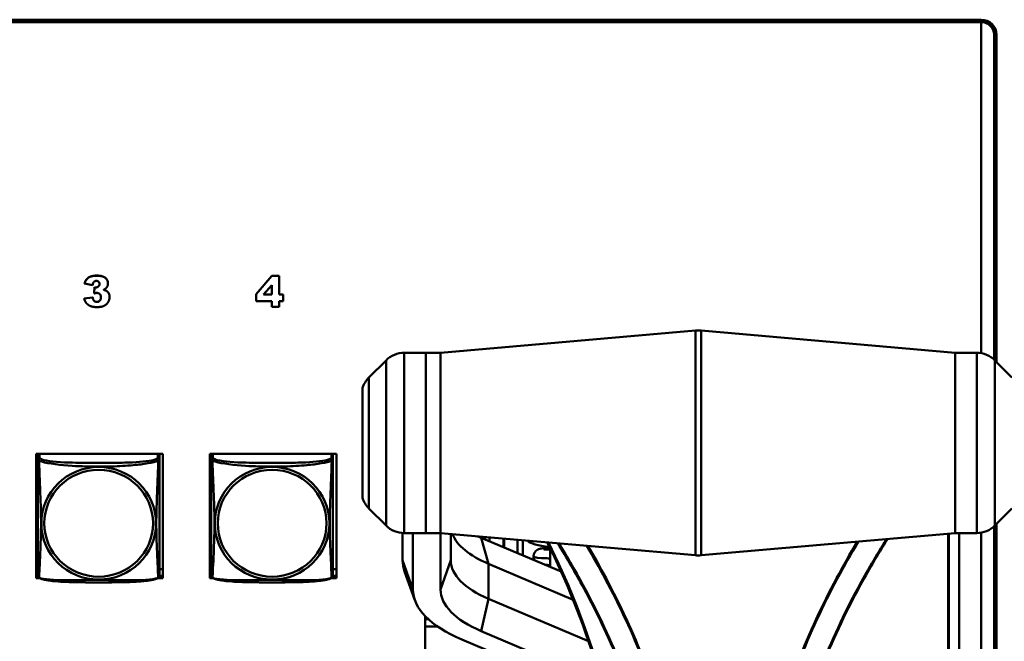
# Model space of a CAD drawing. Header units: inches. Extents: x 0.8 to 72.9, y -5.1 to 48.7.
# Tile 162 of 237: x 62.5 to 66.4, y 10.8 to 13.2. Entities that reach past the tile are written whole.
import ezdxf

# ---------------------------------------------------------------- set-up
doc = ezdxf.new("R2010")
doc.units = ezdxf.units.IN
doc.header["$MEASUREMENT"] = 0
doc.layers.add('Visible Edges(ROSSANSI)', color=7, linetype='Continuous', lineweight=50)
doc.layers.add('Visible Tangent Edges(ROSSANSI)', color=7, linetype='Continuous', lineweight=50)

msp = doc.modelspace()

# ---------------------------------------------------------------- linework, layer by layer
at = {"layer": 'Visible Edges(ROSSANSI)'}
for p, q in [((53.6256, 13.2373), (66.2833, 13.2373)), ((53.6256, 13.234), (66.2833, 13.234)), ((66.2833, 13.2336), (53.6256, 13.2336)), ((66.2833, 13.2279), (53.6256, 13.2279)), ((66.2833, 13.2283), (66.2833, 13.2279)), ((66.2833, 11.9422), (66.2833, 13.2279)), ((66.3333, 13.2022), (66.3333, 13.1845)), ((66.3333, 13.1849), (66.3333, 13.1792)), ((66.3333, 13.1792), (66.3333, 11.9176)), ((66.3433, 13.1784), (66.3433, 11.9078)), ((62.799, 12.2131), (62.799, 12.2127)), ((62.799, 12.2127), (62.8305, 12.2071)), ((62.8901, 12.2134), (62.8901, 12.213)), ((63.4659, 12.1717), (63.5267, 12.2425)), ((63.5267, 12.2422), (63.4659, 12.1713)), ((63.4946, 12.1697), (63.5267, 12.2069)), ((63.5267, 12.2425), (63.5558, 12.2425)), ((63.5267, 12.2425), (63.5267, 12.2422)), ((63.5558, 12.2422), (63.5267, 12.2422)), ((63.5267, 12.2069), (63.5267, 12.1697)), ((63.5558, 12.2425), (63.5558, 12.2422)), ((63.5558, 12.1697), (63.5558, 12.2422)), ((62.836, 12.1746), (62.8377, 12.1981)), ((62.8377, 12.1977), (62.836, 12.1742)), ((62.836, 12.1746), (62.836, 12.1742)), ((62.8377, 12.1981), (62.8377, 12.1977)), ((63.4659, 12.1717), (63.4659, 12.1713)), ((63.4659, 12.1713), (63.4659, 12.1443)), ((63.5267, 12.1697), (63.4946, 12.1697)), ((63.4949, 12.1701), (63.5267, 12.1701)), ((63.5558, 12.1701), (63.5708, 12.1701)), ((63.5708, 12.1697), (63.5558, 12.1697)), ((63.5708, 12.1701), (63.5708, 12.1697)), ((63.5708, 12.1443), (63.5708, 12.1697)), ((62.7972, 12.1548), (62.8305, 12.1591)), ((62.8305, 12.1587), (62.7972, 12.1544)), ((62.7972, 12.1548), (62.7972, 12.1544)), ((62.8305, 12.1591), (62.8305, 12.1587)), ((62.8963, 12.1611), (62.8963, 12.1607)), ((63.4659, 12.1443), (63.5267, 12.1443)), ((63.5267, 12.1443), (63.5267, 12.1223)), ((63.5558, 12.1443), (63.5708, 12.1443)), ((63.5558, 12.1223), (63.5558, 12.1443)), ((63.5267, 12.1223), (63.5558, 12.1223)), ((64.1824, 11.9437), (65.1731, 12.0302)), ((66.1824, 11.9437), (65.1948, 12.0301)), ((64.1249, 11.9437), (64.0413, 11.9437)), ((64.1249, 11.2437), (64.1249, 11.9437)), ((64.1249, 11.2437), (64.1249, 11.9437)), ((64.1824, 11.9437), (64.1249, 11.9437)), ((64.1824, 11.9437), (64.1824, 11.2437)), ((64.1824, 11.2437), (64.1824, 11.9437)), ((66.1824, 11.9437), (66.1824, 11.2437)), ((66.1824, 11.9437), (66.1824, 11.2437)), ((66.1824, 11.9437), (66.266, 11.9437)), ((63.9042, 11.848), (63.9706, 11.9145)), ((66.4031, 11.848), (66.3367, 11.9145)), ((63.879, 11.8059), (63.879, 11.3816)), ((62.6111, 11.0686), (62.6111, 11.5511)), ((62.6111, 11.5511), (63.1026, 11.5511)), ((62.6176, 11.5481), (62.6176, 11.5304)), ((63.0901, 11.5304), (63.0901, 11.5481)), ((63.1026, 11.5511), (63.1026, 11.0686)), ((63.2861, 11.0686), (63.2861, 11.5511)), ((63.2861, 11.5511), (63.7776, 11.5511)), ((63.2916, 11.5481), (63.2916, 11.5304)), ((63.7641, 11.5304), (63.7641, 11.5481)), ((63.7776, 11.5511), (63.7776, 11.0686)), ((63.9042, 11.3395), (63.9706, 11.273)), ((66.4031, 11.3395), (66.3367, 11.273)), ((66.3333, 11.2699), (66.3333, 8.2261)), ((66.3433, 11.2797), (66.3433, 8.2253)), ((64.0349, 11.138), (64.0349, 11.244)), ((64.1249, 11.2437), (64.0413, 11.2437)), ((64.0749, 11.0247), (64.0749, 11.2437)), ((64.1824, 11.2437), (64.1249, 11.2437)), ((64.1824, 11.2437), (65.1731, 11.1573)), ((64.1824, 11.0247), (64.1824, 11.2437)), ((64.2224, 11.138), (64.2224, 11.2403)), ((64.651, 11.094), (64.3405, 11.2254)), ((64.3483, 11.2293), (64.3483, 11.2221)), ((64.4292, 11.2222), (64.4292, 11.1879)), ((64.482, 11.1656), (64.482, 11.2176)), ((64.502, 11.1571), (64.502, 11.2159)), ((66.1824, 11.2437), (65.1948, 11.1574)), ((66.1824, 11.2437), (66.266, 11.2437)), ((66.1983, 8.2515), (66.1983, 11.2437)), ((66.2833, 8.2748), (66.2833, 11.2453)), ((64.609, 11.1832), (64.609, 11.1795)), ((64.609, 11.1795), (64.609, 11.1118)), ((64.609, 11.1795), (64.6108, 11.1795)), ((62.6176, 11.1034), (62.6111, 11.1034)), ((63.1026, 11.1034), (63.0901, 11.1034)), ((63.2916, 11.1034), (63.2861, 11.1034)), ((63.7776, 11.1034), (63.7641, 11.1034)), ((64.6975, 10.985), (64.3688, 11.1242)), ((62.6176, 11.0777), (62.6111, 11.0777)), ((62.6111, 11.0747), (62.6179, 11.0747)), ((62.6233, 11.0686), (62.6111, 11.0686)), ((63.1026, 11.0686), (63.0843, 11.0686)), ((63.0898, 11.0747), (63.1026, 11.0747)), ((63.1026, 11.0777), (63.0901, 11.0777)), ((63.2916, 11.0777), (63.2861, 11.0777)), ((63.2861, 11.0747), (63.2919, 11.0747)), ((63.2973, 11.0686), (63.2861, 11.0686)), ((63.7776, 11.0686), (63.7583, 11.0686)), ((63.7638, 11.0747), (63.7776, 11.0747)), ((63.7776, 11.0777), (63.7641, 11.0777)), ((64.0822, 10.9837), (64.0426, 11.0944)), ((64.7571, 10.8239), (64.3688, 10.9883)), ((64.1229, 8.4068), (64.1229, 10.9211)), ((64.1345, 10.9098), (64.1229, 10.9098)), ((64.1229, 10.8804), (64.1719, 10.8804)), ((64.1719, 10.8804), (64.1229, 10.8804)), ((64.8247, 10.5937), (64.2645, 10.8309)), ((64.8056, 10.6662), (64.3405, 10.8631))]:
    msp.add_line(p, q, dxfattribs=at)
for centre, radius, start, end in [((65.1839, 11.9056), 0.125, 85, 94.9843), ((64.0413, 11.8437), 0.1, 90, 135), ((66.266, 11.8437), 0.1, 45, 90), ((63.9749, 11.7773), 0.1, 135, 163.4033), ((63.9749, 11.4102), 0.1, 196.5967, 225), ((64.0413, 11.3437), 0.1, 225, 270), ((66.266, 11.3437), 0.1, 270, 315), ((65.1839, 11.2819), 0.125, 265.0157, 275), ((62.6314, 11.0775), 0.0138, 180, 189.1496), ((63.0763, 11.0775), 0.0138, 350.8504, 360), ((63.3054, 11.0775), 0.0138, 180, 189.1496), ((63.7503, 11.0775), 0.0138, 350.8504, 360)]:
    msp.add_arc(centre, radius, start, end, dxfattribs=at)
for centre, major_axis, ratio, start_param, end_param in [((66.2833, 13.1784), (0.06, 0), 0.981793, 0, 1.570796), ((66.2833, 13.1849), (0.05, 0), 0.981793, 0, 1.570796), ((66.2833, 13.1845), (0.05, 0), 0.981793, 0, 1.570796), ((66.2833, 13.1792), (0.05, 0), 0.981793, 0, 1.570796), ((66.2833, 13.2022), (0.05, 0), 0.981793, 0, 0.21464), ((62.6235, 11.5481), (-0.00591, 0), 0.981793, 5.731224, 6.283185), ((63.0842, 11.5481), (0.00591, 0), 0.981793, 0, 0.551961), ((63.2975, 11.5481), (-0.00591, 0), 0.981793, 5.731224, 6.283185), ((63.7582, 11.5481), (0.00591, 0), 0.981793, 0, 0.551961), ((64.7224, 11.2739), (-0.5, 0), 0.423409, 0.162128, 0.785398), ((64.7224, 11.3871), (-0.54, 0), 0.423409, 0.751041, 0.785398), ((64.734, 11.2225), (-0.219, 0), 0.189952, 0.196178, 0.948184), ((64.7224, 11.138), (-0.6875, 0), 0.423409, 0, 0.150122), ((64.7224, 11.138), (-0.5, 0), 0.423409, 0, 0.785398), ((64.7224, 11.0247), (-0.6475, 0), 0.423409, 0, 0.785398), ((64.7224, 11.0247), (-0.54, 0), 0.423409, 0, 0.785398)]:
    msp.add_ellipse(centre, major_axis=major_axis, ratio=ratio, start_param=start_param, end_param=end_param, dxfattribs=at)
for points in [[(62.799, 12.2131), (62.8029, 12.2278), (62.8252, 12.2436), (62.8457, 12.2436)], [(62.8457, 12.2432), (62.8252, 12.2432), (62.8029, 12.2274), (62.799, 12.2127)], [(62.8305, 12.2071), (62.8318, 12.2158), (62.8392, 12.2229), (62.8451, 12.2229)], [(62.8573, 12.2111), (62.8573, 12.2054), (62.8486, 12.1973), (62.842, 12.1973)], [(62.8451, 12.2229), (62.8508, 12.2229), (62.8573, 12.2164), (62.8573, 12.2111)], [(62.8457, 12.2436), (62.8692, 12.2436), (62.8901, 12.2263), (62.8901, 12.2134)], [(62.8901, 12.213), (62.8901, 12.2259), (62.8692, 12.2432), (62.8457, 12.2432)], [(62.8729, 12.1883), (62.8816, 12.1929), (62.8901, 12.2053), (62.8901, 12.213)], [(62.836, 12.1742), (62.8428, 12.1762), (62.8467, 12.1762)], [(62.8377, 12.1981), (62.8405, 12.1976), (62.842, 12.1976)], [(62.842, 12.1973), (62.8405, 12.1973), (62.8377, 12.1977)], [(62.8467, 12.1762), (62.8541, 12.1762), (62.8627, 12.1672), (62.8627, 12.1589)], [(62.8837, 12.1843), (62.88, 12.1866), (62.8729, 12.1883)], [(62.8734, 12.1886), (62.8801, 12.1869), (62.8837, 12.1847)], [(62.8837, 12.1847), (62.8897, 12.1811), (62.8963, 12.1693), (62.8963, 12.1611)], [(62.8963, 12.1607), (62.8963, 12.1689), (62.8897, 12.1807), (62.8837, 12.1843)], [(62.7972, 12.1544), (62.8004, 12.1434), (62.8126, 12.1289), (62.8316, 12.1213), (62.8479, 12.1213)], [(62.8305, 12.1591), (62.8325, 12.1492), (62.8407, 12.1416), (62.8471, 12.1416)], [(62.8471, 12.1412), (62.8407, 12.1412), (62.8325, 12.1488), (62.8305, 12.1587)], [(62.8627, 12.1589), (62.8627, 12.1509), (62.8538, 12.1412), (62.8471, 12.1412)], [(62.8479, 12.1213), (62.8647, 12.1213), (62.8853, 12.1315), (62.8963, 12.1504), (62.8963, 12.1607)]]:
    msp.add_open_spline(points, degree=2, dxfattribs=at)
for points, degree, knots in [([(62.842, 12.1976), (62.8486, 12.1976), (62.8573, 12.2057), (62.8573, 12.2113)], 2, [0, 0, 0, 1, 1.983886, 1.983886, 1.983886]), ([(62.8471, 12.1416), (62.8538, 12.1416), (62.8626, 12.1512), (62.8627, 12.1591)], 2, [0, 0, 0, 1, 1.988455, 1.988455, 1.988455]), ([(62.6176, 11.5304), (62.6176, 11.5279), (62.6176, 11.5232), (62.6176, 11.5171), (62.6176, 11.5059), (62.6176, 11.4895), (62.6176, 11.4716), (62.6176, 11.4538), (62.6176, 11.4346), (62.6176, 11.4154), (62.6176, 11.3883), (62.6176, 11.3611), (62.6176, 11.3343), (62.6176, 11.3176), (62.6176, 11.301), (62.6176, 11.2844), (62.6176, 11.2511), (62.6176, 11.2179), (62.6176, 11.1857), (62.6176, 11.1456), (62.6176, 11.1051), (62.6176, 11.0865), (62.6176, 11.0807), (62.6176, 11.0775), (62.6176, 11.0775)], 3, [0.325731, 0.325731, 0.325731, 0.325731, 0.404774, 0.404774, 0.404774, 0.550532, 0.550532, 0.550532, 0.69629, 0.69629, 0.69629, 0.902598, 0.902598, 0.902598, 1.03154, 1.03154, 1.03154, 1.289425, 1.289425, 1.289425, 1.610774, 1.610774, 1.610774, 1.710218, 1.710218, 1.710218, 1.710218]), ([(63.0901, 11.0775), (63.0901, 11.0775), (63.0901, 11.0784), (63.0901, 11.08), (63.0901, 11.0847), (63.0901, 11.0956), (63.0901, 11.1095), (63.0901, 11.1233), (63.0901, 11.1399), (63.0901, 11.1573), (63.0901, 11.1819), (63.0901, 11.2083), (63.0901, 11.2347), (63.0901, 11.2512), (63.0901, 11.2677), (63.0901, 11.2844), (63.0901, 11.3176), (63.0901, 11.3509), (63.0901, 11.3848), (63.0901, 11.4272), (63.0901, 11.473), (63.0901, 11.5045), (63.0901, 11.517), (63.0901, 11.5263), (63.0901, 11.5304)], 3, [0.352862, 0.352862, 0.352862, 0.352862, 0.404774, 0.404774, 0.404774, 0.550532, 0.550532, 0.550532, 0.69629, 0.69629, 0.69629, 0.902598, 0.902598, 0.902598, 1.03154, 1.03154, 1.03154, 1.289425, 1.289425, 1.289425, 1.610774, 1.610774, 1.610774, 1.73735, 1.73735, 1.73735, 1.73735]), ([(63.2916, 11.5304), (63.2916, 11.5279), (63.2916, 11.5232), (63.2916, 11.5171), (63.2916, 11.5059), (63.2916, 11.4895), (63.2916, 11.4716), (63.2916, 11.4538), (63.2916, 11.4346), (63.2916, 11.4154), (63.2916, 11.3883), (63.2916, 11.3611), (63.2916, 11.3343), (63.2916, 11.3176), (63.2916, 11.301), (63.2916, 11.2844), (63.2916, 11.2511), (63.2916, 11.2179), (63.2916, 11.1857), (63.2916, 11.1456), (63.2916, 11.1051), (63.2916, 11.0865), (63.2916, 11.0807), (63.2916, 11.0775), (63.2916, 11.0775)], 3, [0.325731, 0.325731, 0.325731, 0.325731, 0.404774, 0.404774, 0.404774, 0.550532, 0.550532, 0.550532, 0.69629, 0.69629, 0.69629, 0.902598, 0.902598, 0.902598, 1.03154, 1.03154, 1.03154, 1.289425, 1.289425, 1.289425, 1.610774, 1.610774, 1.610774, 1.710218, 1.710218, 1.710218, 1.710218]), ([(63.7641, 11.0775), (63.7641, 11.0775), (63.7641, 11.0784), (63.7641, 11.08), (63.7641, 11.0847), (63.7641, 11.0956), (63.7641, 11.1095), (63.7641, 11.1233), (63.7641, 11.1399), (63.7641, 11.1573), (63.7641, 11.1819), (63.7641, 11.2083), (63.7641, 11.2347), (63.7641, 11.2512), (63.7641, 11.2677), (63.7641, 11.2844), (63.7641, 11.3176), (63.7641, 11.3509), (63.7641, 11.3848), (63.7641, 11.4272), (63.7641, 11.473), (63.7641, 11.5045), (63.7641, 11.517), (63.7641, 11.5263), (63.7641, 11.5304)], 3, [0.352862, 0.352862, 0.352862, 0.352862, 0.404774, 0.404774, 0.404774, 0.550532, 0.550532, 0.550532, 0.69629, 0.69629, 0.69629, 0.902598, 0.902598, 0.902598, 1.03154, 1.03154, 1.03154, 1.289425, 1.289425, 1.289425, 1.610774, 1.610774, 1.610774, 1.73735, 1.73735, 1.73735, 1.73735]), ([(64.6077, 11.1859), (64.5963, 11.1859), (64.5871, 11.1855), (64.5769, 11.1844), (64.5742, 11.1841), (64.5693, 11.1831), (64.5672, 11.1827), (64.5626, 11.1808), (64.5615, 11.1804), (64.5584, 11.1787), (64.5561, 11.1773), (64.5512, 11.1725), (64.5488, 11.1697), (64.5454, 11.1625), (64.5444, 11.1588), (64.5439, 11.1516), (64.5442, 11.1481), (64.5458, 11.1422), (64.5469, 11.1396), (64.5481, 11.1375)], 3, [25.6264227, 25.6264227, 25.6264227, 25.6264227, 25.9555289, 25.9555289, 26.0886242, 26.0886242, 26.1845592, 26.1845592, 26.2098336, 26.2098336, 26.2444039, 26.2444039, 26.2685767, 26.2685767, 26.2855642, 26.2855642, 26.2999061, 26.2999061, 26.3137429, 26.3137429, 26.3137429, 26.3137429]), ([(64.5969, 11.2076), (64.6727, 11.0569), (64.7359, 10.8985), (64.8418, 10.5498), (64.8801, 10.3583), (64.9185, 9.9747), (64.9185, 9.7826), (64.8801, 9.4088), (64.8418, 9.2271), (64.729, 8.8842), (64.6546, 8.723), (64.5642, 8.5767)], 3, [4.147538, 4.147538, 4.147538, 4.147538, 4.35575, 4.35575, 4.593509, 4.593509, 4.831269, 4.831269, 5.069028, 5.069028, 5.306788, 5.306788, 5.306788, 5.306788]), ([(64.5831, 11.1808), (64.5831, 11.1808), (64.5833, 11.1808), (64.5848, 11.1806), (64.5872, 11.1803), (64.595, 11.1798), (64.6013, 11.1796), (64.609, 11.1796)], 3, [26.4919529, 26.4919529, 26.4919529, 26.4919529, 26.5471177, 26.5471177, 26.7164297, 26.7164297, 26.9617607, 26.9617607, 26.9617607, 26.9617607]), ([(64.5894, 11.1201), (64.5905, 11.12), (64.5916, 11.12), (64.5976, 11.1197), (64.603, 11.1196), (64.609, 11.1196)], 3, [26.7527059, 26.7527059, 26.7527059, 26.7527059, 26.7930592, 26.7930592, 26.9634403, 26.9634403, 26.9634403, 26.9634403]), ([(62.6218, 11.0694), (62.6213, 11.0697), (62.6207, 11.07), (62.6198, 11.0709), (62.6194, 11.0713), (62.6188, 11.0722), (62.6186, 11.0726), (62.6182, 11.0735), (62.6181, 11.0739), (62.6179, 11.0746), (62.6178, 11.075), (62.6178, 11.0753)], 3, [0.02273771, 0.02273771, 0.02273771, 0.02273771, 0.02954865, 0.02954865, 0.03635958, 0.03635958, 0.04317052, 0.04317052, 0.04998146, 0.04998146, 0.0567924, 0.0567924, 0.0567924, 0.0567924]), ([(63.0859, 11.0694), (63.0825, 11.0676), (63.079, 11.0663), (63.071, 11.0639), (63.0665, 11.0628), (63.057, 11.061), (63.052, 11.0601), (63.0409, 11.0585), (63.0347, 11.0578), (63.0208, 11.0564), (63.013, 11.0558), (62.9952, 11.0546), (62.985, 11.0541), (62.9601, 11.0532), (62.9454, 11.0528), (62.9137, 11.0524), (62.8967, 11.0523), (62.8627, 11.0522), (62.8457, 11.0522), (62.8117, 11.0523), (62.7946, 11.0524), (62.7606, 11.0528), (62.7435, 11.0532), (62.7132, 11.0545), (62.7001, 11.0553), (62.6791, 11.0571), (62.6711, 11.058), (62.6575, 11.0598), (62.6518, 11.0607), (62.6417, 11.0627), (62.6373, 11.0638), (62.629, 11.0662), (62.6253, 11.0675), (62.6218, 11.0694)], 3, [-1.678204, -1.678204, -1.678204, -1.678204, -1.629815, -1.629815, -1.580861, -1.580861, -1.532583, -1.532583, -1.479316, -1.479316, -1.416961, -1.416961, -1.337799, -1.337799, -1.226353, -1.226353, -1.09702, -1.09702, -0.967687, -0.967687, -0.838354, -0.838354, -0.709022, -0.709022, -0.60577, -0.60577, -0.53827, -0.53827, -0.483941, -0.483941, -0.435529, -0.435529, -0.384876, -0.384876, -0.384876, -0.384876]), ([(63.0859, 11.0694), (63.0864, 11.0697), (63.0869, 11.07), (63.0878, 11.0709), (63.0882, 11.0713), (63.0888, 11.0722), (63.0891, 11.0726), (63.0894, 11.0735), (63.0896, 11.0739), (63.0898, 11.0746), (63.0898, 11.075), (63.0899, 11.0753)], 3, [0.02273771, 0.02273771, 0.02273771, 0.02273771, 0.02954865, 0.02954865, 0.03635958, 0.03635958, 0.04317052, 0.04317052, 0.04998146, 0.04998146, 0.0567924, 0.0567924, 0.0567924, 0.0567924]), ([(63.2958, 11.0694), (63.2953, 11.0697), (63.2947, 11.07), (63.2938, 11.0709), (63.2934, 11.0713), (63.2928, 11.0722), (63.2926, 11.0726), (63.2922, 11.0735), (63.2921, 11.0739), (63.2919, 11.0746), (63.2918, 11.075), (63.2918, 11.0753)], 3, [0.02273771, 0.02273771, 0.02273771, 0.02273771, 0.02954865, 0.02954865, 0.03635958, 0.03635958, 0.04317052, 0.04317052, 0.04998146, 0.04998146, 0.0567924, 0.0567924, 0.0567924, 0.0567924]), ([(63.7599, 11.0694), (63.7565, 11.0676), (63.753, 11.0663), (63.745, 11.0639), (63.7405, 11.0628), (63.731, 11.061), (63.726, 11.0601), (63.7149, 11.0585), (63.7087, 11.0578), (63.6948, 11.0564), (63.687, 11.0558), (63.6692, 11.0546), (63.659, 11.0541), (63.6341, 11.0532), (63.6194, 11.0528), (63.5877, 11.0524), (63.5707, 11.0523), (63.5367, 11.0522), (63.5197, 11.0522), (63.4857, 11.0523), (63.4686, 11.0524), (63.4346, 11.0528), (63.4175, 11.0532), (63.3872, 11.0545), (63.3741, 11.0553), (63.3531, 11.0571), (63.3451, 11.058), (63.3315, 11.0598), (63.3258, 11.0607), (63.3157, 11.0627), (63.3113, 11.0638), (63.303, 11.0662), (63.2993, 11.0675), (63.2958, 11.0694)], 3, [-1.678204, -1.678204, -1.678204, -1.678204, -1.629815, -1.629815, -1.580861, -1.580861, -1.532583, -1.532583, -1.479316, -1.479316, -1.416961, -1.416961, -1.337799, -1.337799, -1.226353, -1.226353, -1.09702, -1.09702, -0.967687, -0.967687, -0.838354, -0.838354, -0.709022, -0.709022, -0.60577, -0.60577, -0.53827, -0.53827, -0.483941, -0.483941, -0.435529, -0.435529, -0.384876, -0.384876, -0.384876, -0.384876]), ([(63.7599, 11.0694), (63.7604, 11.0697), (63.7609, 11.07), (63.7618, 11.0709), (63.7622, 11.0713), (63.7628, 11.0722), (63.7631, 11.0726), (63.7634, 11.0735), (63.7636, 11.0739), (63.7638, 11.0746), (63.7638, 11.075), (63.7639, 11.0753)], 3, [0.02273771, 0.02273771, 0.02273771, 0.02273771, 0.02954865, 0.02954865, 0.03635958, 0.03635958, 0.04317052, 0.04317052, 0.04998146, 0.04998146, 0.0567924, 0.0567924, 0.0567924, 0.0567924])]:
    msp.add_open_spline(points, degree=degree, knots=knots, dxfattribs=at)
at = {"layer": 'Visible Tangent Edges(ROSSANSI)'}
for p, q in [((66.2833, 13.2373), (66.2833, 13.2336)), ((66.2833, 13.2283), (66.2833, 13.234)), ((62.8457, 12.2436), (62.8457, 12.2432)), ((62.842, 12.1976), (62.842, 12.1973)), ((62.8837, 12.1847), (62.8837, 12.1843)), ((62.8471, 12.1416), (62.8471, 12.1412)), ((65.1731, 11.1573), (65.1731, 12.0302)), ((65.1948, 12.0301), (65.1948, 11.1574)), ((64.0413, 11.9437), (64.0413, 11.2437)), ((66.266, 11.2437), (66.266, 11.9437)), ((63.9706, 11.273), (63.9706, 11.9145)), ((66.3367, 11.9145), (66.3367, 11.273)), ((63.9042, 11.848), (63.9042, 11.3395)), ((62.6235, 11.5362), (62.6235, 11.5511)), ((63.0842, 11.5511), (63.0842, 11.5362)), ((63.2975, 11.5362), (63.2975, 11.5511)), ((63.7582, 11.5511), (63.7582, 11.5362)), ((64.3688, 11.1242), (64.3405, 11.2254)), ((64.3495, 11.2216), (64.3495, 11.2292)), ((64.3554, 11.2287), (64.3554, 11.2191)), ((64.3726, 11.2119), (64.3726, 11.2272)), ((64.4276, 11.2224), (64.4275, 11.1886)), ((66.1547, 11.2413), (66.1547, 8.338)), ((66.1579, 8.3387), (66.1579, 11.2416)), ((66.1972, 11.2437), (66.1972, 8.2506)), ((64.0349, 11.138), (64.0749, 11.0247)), ((64.1824, 11.0247), (64.2224, 11.138)), ((64.3688, 10.9883), (64.3688, 11.1242)), ((64.3405, 10.8631), (64.3688, 10.9883))]:
    msp.add_line(p, q, dxfattribs=at)
for centre, major_axis, ratio, start_param, end_param in [((62.6235, 11.5304), (-0.00591, 0), 0.981793, 4.712389, 6.283185), ((63.0842, 11.5304), (0.00591, 0), 0.981793, 0, 1.570796), ((63.2975, 11.5304), (-0.00591, 0), 0.981793, 4.712389, 6.283185), ((63.7582, 11.5304), (0.00591, 0), 0.981793, 0, 1.570796), ((62.8717, 10.1368), (-0.674, 2.3654), 0.816901, 3.782392, 4.940103)]:
    msp.add_ellipse(centre, major_axis=major_axis, ratio=ratio, start_param=start_param, end_param=end_param, dxfattribs=at)
for centre, major_axis in [((62.8538, 11.2817), (-0.2227, 0)), ((62.8538, 11.2819), (-0.2113, 0)), ((63.5278, 11.2817), (-0.2227, 0)), ((63.5278, 11.2819), (-0.2113, 0))]:
    msp.add_ellipse(centre, major_axis=major_axis, ratio=0.981793, dxfattribs=at)
for points, knots in [([(62.6176, 11.5304), (62.6176, 11.5301), (62.6176, 11.5299), (62.6177, 11.5295), (62.6177, 11.5293), (62.6179, 11.529), (62.6179, 11.5289), (62.6181, 11.5286), (62.6181, 11.5286), (62.6184, 11.5283), (62.6185, 11.5281), (62.6191, 11.5276), (62.6196, 11.5272), (62.6208, 11.5262), (62.6214, 11.5257), (62.6222, 11.5251)], [-0.0844808, -0.0844808, -0.0844808, -0.0844808, -0.06943799, -0.06943799, -0.05587828, -0.05587828, -0.04740346, -0.04740346, -0.04210669, -0.04210669, -0.03151317, -0.03151317, -0.01456352, -0.01456352, 0.00026741, 0.00026741, 0.00026741, 0.00026741]), ([(62.6222, 11.5251), (62.6219, 11.5263), (62.6218, 11.5273), (62.6218, 11.5293), (62.6218, 11.5302), (62.622, 11.5315), (62.6221, 11.532), (62.6222, 11.5326), (62.6223, 11.5328), (62.6225, 11.5333), (62.6226, 11.5336), (62.6228, 11.5343), (62.623, 11.5347), (62.6233, 11.5355), (62.6234, 11.5359), (62.6235, 11.5362)], [-0.00026741, -0.00026741, -0.00026741, -0.00026741, 0.01456352, 0.01456352, 0.03151317, 0.03151317, 0.04210669, 0.04210669, 0.04740346, 0.04740346, 0.05587828, 0.05587828, 0.06943799, 0.06943799, 0.0844808, 0.0844808, 0.0844808, 0.0844808]), ([(62.6222, 11.0702), (62.6223, 11.0718), (62.6224, 11.0741), (62.6226, 11.077), (62.6236, 11.0968), (62.6258, 11.14), (62.6275, 11.1815), (62.6288, 11.2148), (62.6298, 11.2483), (62.6298, 11.2818), (62.6298, 11.2985), (62.6296, 11.3153), (62.6292, 11.3323), (62.6285, 11.3595), (62.6274, 11.3875), (62.6262, 11.4161), (62.6254, 11.4363), (62.6245, 11.4567), (62.6238, 11.476), (62.6231, 11.4951), (62.6225, 11.5128), (62.6222, 11.5251)], [-1.657319, -1.657319, -1.657319, -1.657319, -1.610774, -1.610774, -1.610774, -1.289425, -1.289425, -1.289425, -1.03154, -1.03154, -1.03154, -0.902598, -0.902598, -0.902598, -0.69629, -0.69629, -0.69629, -0.550532, -0.550532, -0.550532, -0.405761, -0.405761, -0.405761, -0.405761]), ([(62.6222, 11.5251), (62.625, 11.5239), (62.6285, 11.5226), (62.6325, 11.5214), (62.6601, 11.513), (62.7071, 11.5079), (62.7506, 11.505), (62.7856, 11.5027), (62.8198, 11.5017), (62.8538, 11.5017), (62.8709, 11.5017), (62.8879, 11.5019), (62.9051, 11.5025), (62.9326, 11.5034), (62.9607, 11.5049), (62.9884, 11.5075), (63.0079, 11.5093), (63.0273, 11.5116), (63.0446, 11.5146), (63.0617, 11.5175), (63.0767, 11.5211), (63.0855, 11.5251)], [-1.657319, -1.657319, -1.657319, -1.657319, -1.610774, -1.610774, -1.610774, -1.289425, -1.289425, -1.289425, -1.03154, -1.03154, -1.03154, -0.902598, -0.902598, -0.902598, -0.69629, -0.69629, -0.69629, -0.550532, -0.550532, -0.550532, -0.405761, -0.405761, -0.405761, -0.405761]), ([(63.0842, 11.5362), (63.0836, 11.5343), (63.0808, 11.5323), (63.0764, 11.5305), (63.0683, 11.5272), (63.0544, 11.5245), (63.0383, 11.5225), (63.0221, 11.5205), (63.0039, 11.5191), (62.9853, 11.5183), (62.959, 11.517), (62.9317, 11.5166), (62.9046, 11.5164), (62.8877, 11.5163), (62.8708, 11.5163), (62.8538, 11.5163), (62.82, 11.5163), (62.7861, 11.5163), (62.7524, 11.5172), (62.7104, 11.5183), (62.6665, 11.521), (62.6409, 11.5274), (62.6309, 11.53), (62.6245, 11.5331), (62.6235, 11.5362)], [0.325731, 0.325731, 0.325731, 0.325731, 0.404774, 0.404774, 0.404774, 0.550532, 0.550532, 0.550532, 0.69629, 0.69629, 0.69629, 0.902598, 0.902598, 0.902598, 1.03154, 1.03154, 1.03154, 1.289425, 1.289425, 1.289425, 1.610774, 1.610774, 1.610774, 1.73735, 1.73735, 1.73735, 1.73735]), ([(63.0855, 11.5251), (63.0854, 11.5212), (63.0853, 11.5166), (63.0851, 11.5116), (63.084, 11.4772), (63.0819, 11.428), (63.0802, 11.3841), (63.0788, 11.3488), (63.0778, 11.3152), (63.0778, 11.2818), (63.0778, 11.265), (63.0781, 11.2483), (63.0785, 11.2316), (63.0792, 11.2048), (63.0803, 11.1777), (63.0815, 11.1519), (63.0823, 11.1337), (63.0832, 11.1162), (63.0839, 11.1014), (63.0846, 11.0868), (63.0852, 11.0752), (63.0855, 11.0702)], [-1.657319, -1.657319, -1.657319, -1.657319, -1.610774, -1.610774, -1.610774, -1.289425, -1.289425, -1.289425, -1.03154, -1.03154, -1.03154, -0.902598, -0.902598, -0.902598, -0.69629, -0.69629, -0.69629, -0.550532, -0.550532, -0.550532, -0.405761, -0.405761, -0.405761, -0.405761]), ([(63.0842, 11.5362), (63.0842, 11.5359), (63.0844, 11.5355), (63.0847, 11.5347), (63.0848, 11.5343), (63.0851, 11.5336), (63.0852, 11.5333), (63.0854, 11.5328), (63.0854, 11.5326), (63.0856, 11.532), (63.0857, 11.5315), (63.0859, 11.5302), (63.0859, 11.5293), (63.0858, 11.5273), (63.0857, 11.5263), (63.0855, 11.5251)], [-0.0844808, -0.0844808, -0.0844808, -0.0844808, -0.06943799, -0.06943799, -0.05587828, -0.05587828, -0.04740346, -0.04740346, -0.04210669, -0.04210669, -0.03151317, -0.03151317, -0.01456352, -0.01456352, 0.00026741, 0.00026741, 0.00026741, 0.00026741]), ([(63.0855, 11.5251), (63.0863, 11.5257), (63.0869, 11.5262), (63.0881, 11.5272), (63.0885, 11.5276), (63.0891, 11.5281), (63.0893, 11.5283), (63.0895, 11.5286), (63.0896, 11.5286), (63.0897, 11.5289), (63.0898, 11.529), (63.09, 11.5293), (63.09, 11.5295), (63.0901, 11.5299), (63.0901, 11.5301), (63.0901, 11.5304)], [-0.00026741, -0.00026741, -0.00026741, -0.00026741, 0.01456352, 0.01456352, 0.03151317, 0.03151317, 0.04210669, 0.04210669, 0.04740346, 0.04740346, 0.05587828, 0.05587828, 0.06943799, 0.06943799, 0.0844808, 0.0844808, 0.0844808, 0.0844808]), ([(63.2916, 11.5304), (63.2916, 11.5301), (63.2916, 11.5299), (63.2917, 11.5295), (63.2917, 11.5293), (63.2919, 11.529), (63.2919, 11.5289), (63.2921, 11.5286), (63.2921, 11.5286), (63.2924, 11.5283), (63.2925, 11.5281), (63.2931, 11.5276), (63.2936, 11.5272), (63.2948, 11.5262), (63.2954, 11.5257), (63.2962, 11.5251)], [-0.0844808, -0.0844808, -0.0844808, -0.0844808, -0.06943799, -0.06943799, -0.05587828, -0.05587828, -0.04740346, -0.04740346, -0.04210669, -0.04210669, -0.03151317, -0.03151317, -0.01456352, -0.01456352, 0.00026741, 0.00026741, 0.00026741, 0.00026741]), ([(63.2962, 11.5251), (63.2959, 11.5263), (63.2958, 11.5273), (63.2958, 11.5293), (63.2958, 11.5302), (63.296, 11.5315), (63.2961, 11.532), (63.2962, 11.5326), (63.2963, 11.5328), (63.2965, 11.5333), (63.2966, 11.5336), (63.2968, 11.5343), (63.297, 11.5347), (63.2973, 11.5355), (63.2974, 11.5359), (63.2975, 11.5362)], [-0.00026741, -0.00026741, -0.00026741, -0.00026741, 0.01456352, 0.01456352, 0.03151317, 0.03151317, 0.04210669, 0.04210669, 0.04740346, 0.04740346, 0.05587828, 0.05587828, 0.06943799, 0.06943799, 0.0844808, 0.0844808, 0.0844808, 0.0844808]), ([(63.2962, 11.0702), (63.2963, 11.0718), (63.2964, 11.0741), (63.2966, 11.077), (63.2976, 11.0968), (63.2998, 11.14), (63.3015, 11.1815), (63.3028, 11.2148), (63.3038, 11.2483), (63.3038, 11.2818), (63.3038, 11.2985), (63.3036, 11.3153), (63.3032, 11.3323), (63.3025, 11.3595), (63.3014, 11.3875), (63.3002, 11.4161), (63.2994, 11.4363), (63.2985, 11.4567), (63.2978, 11.476), (63.2971, 11.4951), (63.2965, 11.5128), (63.2962, 11.5251)], [-1.657319, -1.657319, -1.657319, -1.657319, -1.610774, -1.610774, -1.610774, -1.289425, -1.289425, -1.289425, -1.03154, -1.03154, -1.03154, -0.902598, -0.902598, -0.902598, -0.69629, -0.69629, -0.69629, -0.550532, -0.550532, -0.550532, -0.405761, -0.405761, -0.405761, -0.405761]), ([(63.2962, 11.5251), (63.299, 11.5239), (63.3025, 11.5226), (63.3065, 11.5214), (63.3341, 11.513), (63.3811, 11.5079), (63.4246, 11.505), (63.4596, 11.5027), (63.4938, 11.5017), (63.5278, 11.5017), (63.5449, 11.5017), (63.5619, 11.5019), (63.5791, 11.5025), (63.6066, 11.5034), (63.6347, 11.5049), (63.6624, 11.5075), (63.6819, 11.5093), (63.7013, 11.5116), (63.7186, 11.5146), (63.7357, 11.5175), (63.7507, 11.5211), (63.7595, 11.5251)], [-1.657319, -1.657319, -1.657319, -1.657319, -1.610774, -1.610774, -1.610774, -1.289425, -1.289425, -1.289425, -1.03154, -1.03154, -1.03154, -0.902598, -0.902598, -0.902598, -0.69629, -0.69629, -0.69629, -0.550532, -0.550532, -0.550532, -0.405761, -0.405761, -0.405761, -0.405761]), ([(63.7582, 11.5362), (63.7576, 11.5343), (63.7548, 11.5323), (63.7504, 11.5305), (63.7423, 11.5272), (63.7284, 11.5245), (63.7123, 11.5225), (63.6961, 11.5205), (63.6779, 11.5191), (63.6593, 11.5183), (63.633, 11.517), (63.6057, 11.5166), (63.5786, 11.5164), (63.5617, 11.5163), (63.5448, 11.5163), (63.5278, 11.5163), (63.494, 11.5163), (63.4601, 11.5163), (63.4264, 11.5172), (63.3844, 11.5183), (63.3405, 11.521), (63.3149, 11.5274), (63.3049, 11.53), (63.2985, 11.5331), (63.2975, 11.5362)], [0.325731, 0.325731, 0.325731, 0.325731, 0.404774, 0.404774, 0.404774, 0.550532, 0.550532, 0.550532, 0.69629, 0.69629, 0.69629, 0.902598, 0.902598, 0.902598, 1.03154, 1.03154, 1.03154, 1.289425, 1.289425, 1.289425, 1.610774, 1.610774, 1.610774, 1.73735, 1.73735, 1.73735, 1.73735]), ([(63.7595, 11.5251), (63.7594, 11.5212), (63.7593, 11.5166), (63.7591, 11.5116), (63.758, 11.4772), (63.7559, 11.428), (63.7542, 11.3841), (63.7528, 11.3488), (63.7518, 11.3152), (63.7518, 11.2818), (63.7518, 11.265), (63.7521, 11.2483), (63.7525, 11.2316), (63.7532, 11.2048), (63.7543, 11.1777), (63.7555, 11.1519), (63.7563, 11.1337), (63.7572, 11.1162), (63.7579, 11.1014), (63.7586, 11.0868), (63.7592, 11.0752), (63.7595, 11.0702)], [-1.657319, -1.657319, -1.657319, -1.657319, -1.610774, -1.610774, -1.610774, -1.289425, -1.289425, -1.289425, -1.03154, -1.03154, -1.03154, -0.902598, -0.902598, -0.902598, -0.69629, -0.69629, -0.69629, -0.550532, -0.550532, -0.550532, -0.405761, -0.405761, -0.405761, -0.405761]), ([(63.7582, 11.5362), (63.7582, 11.5359), (63.7584, 11.5355), (63.7587, 11.5347), (63.7588, 11.5343), (63.7591, 11.5336), (63.7592, 11.5333), (63.7594, 11.5328), (63.7594, 11.5326), (63.7596, 11.532), (63.7597, 11.5315), (63.7599, 11.5302), (63.7599, 11.5293), (63.7598, 11.5273), (63.7597, 11.5263), (63.7595, 11.5251)], [-0.0844808, -0.0844808, -0.0844808, -0.0844808, -0.06943799, -0.06943799, -0.05587828, -0.05587828, -0.04740346, -0.04740346, -0.04210669, -0.04210669, -0.03151317, -0.03151317, -0.01456352, -0.01456352, 0.00026741, 0.00026741, 0.00026741, 0.00026741]), ([(63.7595, 11.5251), (63.7603, 11.5257), (63.7609, 11.5262), (63.7621, 11.5272), (63.7625, 11.5276), (63.7631, 11.5281), (63.7633, 11.5283), (63.7635, 11.5286), (63.7636, 11.5286), (63.7637, 11.5289), (63.7638, 11.529), (63.764, 11.5293), (63.764, 11.5295), (63.7641, 11.5299), (63.7641, 11.5301), (63.7641, 11.5304)], [-0.00026741, -0.00026741, -0.00026741, -0.00026741, 0.01456352, 0.01456352, 0.03151317, 0.03151317, 0.04210669, 0.04210669, 0.04740346, 0.04740346, 0.05587828, 0.05587828, 0.06943799, 0.06943799, 0.0844808, 0.0844808, 0.0844808, 0.0844808]), ([(65.9153, 11.2204), (65.8766, 11.1589), (65.8398, 11.096), (65.7503, 10.9298), (65.7007, 10.8242), (65.5943, 10.5531), (65.5459, 10.3836), (65.4984, 10.0946), (65.4885, 9.9767), (65.4885, 9.86), (65.4885, 9.7434), (65.4984, 9.628), (65.5459, 9.351), (65.5943, 9.1937), (65.7007, 8.9496), (65.7503, 8.8566), (65.86, 8.6808), (65.9201, 8.5979), (66.0376, 8.4551), (66.0937, 8.3936), (66.1521, 8.3352)], [-8.717249, -8.717249, -8.717249, -8.717249, -8.154025, -8.154025, -7.263723, -7.263723, -5.933004, -5.933004, -5.028963, -5.028963, -5.028963, -4.124922, -4.124922, -2.794203, -2.794203, -1.903901, -1.903901, -1.013605, -1.013605, -0.27535, -0.27535, -0.27535, -0.27535]), ([(66.1547, 8.338), (66.0963, 8.3963), (66.0402, 8.4577), (65.9227, 8.6003), (65.8626, 8.683), (65.7529, 8.8585), (65.7034, 8.9514), (65.5969, 9.195), (65.5485, 9.3521), (65.5011, 9.6286), (65.4912, 9.7438), (65.4912, 9.8603), (65.4912, 9.9767), (65.5011, 10.0945), (65.5485, 10.383), (65.5969, 10.5523), (65.7034, 10.8229), (65.7529, 10.9283), (65.8429, 11.0951), (65.8802, 11.1587), (65.9193, 11.2207)], [0.27535, 0.27535, 0.27535, 0.27535, 1.013605, 1.013605, 1.903901, 1.903901, 2.794203, 2.794203, 4.124922, 4.124922, 5.028963, 5.028963, 5.028963, 5.933004, 5.933004, 7.263723, 7.263723, 8.154025, 8.154025, 8.724333, 8.724333, 8.724333, 8.724333]), ([(64.6378, 11.204), (64.6732, 11.1473), (64.707, 11.0892), (64.7938, 10.9283), (64.8433, 10.8229), (64.9498, 10.5523), (64.9982, 10.383), (65.0456, 10.0945), (65.0555, 9.9767), (65.0555, 9.8603), (65.0555, 9.7438), (65.0456, 9.6286), (64.9982, 9.3521), (64.9498, 9.195), (64.8433, 8.9513), (64.7938, 8.8585), (64.6841, 8.683), (64.624, 8.6003), (64.5065, 8.4577), (64.4504, 8.3963), (64.392, 8.338)], [1.326323, 1.326323, 1.326323, 1.326323, 1.845512, 1.845512, 2.735767, 2.735767, 4.066581, 4.066581, 4.970623, 4.970623, 4.970623, 5.874664, 5.874664, 7.205478, 7.205478, 8.095734, 8.095734, 8.985984, 8.985984, 9.724261, 9.724261, 9.724261, 9.724261]), ([(64.3946, 8.3352), (64.4529, 8.3936), (64.5091, 8.4551), (64.6266, 8.5979), (64.6867, 8.6808), (64.7964, 8.8566), (64.8459, 8.9496), (64.9524, 9.1937), (65.0008, 9.351), (65.0483, 9.628), (65.0582, 9.7434), (65.0582, 9.86), (65.0582, 9.9767), (65.0483, 10.0946), (65.0008, 10.3836), (64.9524, 10.5532), (64.8459, 10.8242), (64.7964, 10.9298), (64.71, 11.0902), (64.6767, 11.1475), (64.6419, 11.2037)], [-9.724261, -9.724261, -9.724261, -9.724261, -8.985984, -8.985984, -8.095734, -8.095734, -7.205478, -7.205478, -5.874664, -5.874664, -4.970623, -4.970623, -4.970623, -4.066581, -4.066581, -2.735767, -2.735767, -1.845512, -1.845512, -1.333279, -1.333279, -1.333279, -1.333279]), ([(64.7503, 11.1942), (64.7753, 11.1523), (64.7994, 11.1097), (64.8781, 10.9627), (64.9283, 10.8551), (65.0378, 10.5755), (65.0879, 10.3989), (65.1368, 10.0984), (65.1469, 9.976), (65.1469, 9.8549), (65.1469, 9.7338), (65.1368, 9.614), (65.0879, 9.3262), (65.0378, 9.1626), (64.9283, 8.9112), (64.8781, 8.8166), (64.7669, 8.6377), (64.706, 8.5534), (64.5825, 8.4029), (64.5208, 8.3358), (64.4565, 8.2723)], [-8.76127, -8.76127, -8.76127, -8.76127, -8.383414, -8.383414, -7.476726, -7.476726, -6.092195, -6.092195, -5.153714, -5.153714, -5.153714, -4.215232, -4.215232, -2.830701, -2.830701, -1.924013, -1.924013, -1.01733, -1.01733, -0.205703, -0.205703, -0.205703, -0.205703]), ([(64.4595, 8.2701), (64.5238, 8.3336), (64.5855, 8.4009), (64.709, 8.5516), (64.7699, 8.636), (64.8811, 8.8151), (64.9313, 8.9098), (65.0407, 9.1616), (65.0908, 9.3254), (65.1397, 9.6136), (65.1498, 9.7336), (65.1498, 9.8548), (65.1498, 9.9761), (65.1397, 10.0987), (65.0908, 10.3996), (65.0407, 10.5764), (64.9313, 10.8565), (64.8811, 10.9642), (64.8027, 11.1106), (64.7791, 11.1526), (64.7546, 11.1938)], [0.205703, 0.205703, 0.205703, 0.205703, 1.01733, 1.01733, 1.924013, 1.924013, 2.830701, 2.830701, 4.215232, 4.215232, 5.153714, 5.153714, 5.153714, 6.092195, 6.092195, 7.476726, 7.476726, 8.383414, 8.383414, 8.754692, 8.754692, 8.754692, 8.754692]), ([(65.802, 11.2105), (65.774, 11.1638), (65.747, 11.1163), (65.6656, 10.9641), (65.6154, 10.8564), (65.506, 10.5764), (65.4559, 10.3996), (65.407, 10.0987), (65.3969, 9.9761), (65.3969, 9.8548), (65.3969, 9.7336), (65.407, 9.6136), (65.4559, 9.3254), (65.506, 9.1616), (65.6154, 8.9098), (65.6656, 8.8151), (65.7768, 8.636), (65.8377, 8.5516), (65.9612, 8.4009), (66.0228, 8.3336), (66.0872, 8.2701)], [1.562387, 1.562387, 1.562387, 1.562387, 1.983676, 1.983676, 2.890406, 2.890406, 4.274849, 4.274849, 5.21333, 5.21333, 5.21333, 6.151811, 6.151811, 7.536255, 7.536255, 8.442985, 8.442985, 9.34971, 9.34971, 10.161316, 10.161316, 10.161316, 10.161316]), ([(66.0902, 8.2723), (66.0259, 8.3358), (65.9642, 8.4029), (65.8407, 8.5535), (65.7797, 8.6378), (65.6686, 8.8166), (65.6184, 8.9112), (65.5089, 9.1626), (65.4588, 9.3262), (65.4099, 9.614), (65.3998, 9.7338), (65.3998, 9.8549), (65.3998, 9.976), (65.4099, 10.0984), (65.4588, 10.3989), (65.5089, 10.5754), (65.6184, 10.8551), (65.6686, 10.9627), (65.7504, 11.1154), (65.7778, 11.1635), (65.8063, 11.2108)], [-10.161316, -10.161316, -10.161316, -10.161316, -9.34971, -9.34971, -8.442985, -8.442985, -7.536255, -7.536255, -6.151811, -6.151811, -5.21333, -5.21333, -5.21333, -4.274849, -4.274849, -2.890406, -2.890406, -1.983676, -1.983676, -1.555698, -1.555698, -1.555698, -1.555698]), ([(64.5441, 11.1527), (64.5441, 11.1525), (64.5454, 11.1493), (64.568, 11.146), (64.6043, 11.1456), (64.6091, 11.1456)], [26.2886016, 26.2886016, 26.2886016, 26.2886016, 26.347654, 27.0410133, 27.141378, 27.141378, 27.141378, 27.141378]), ([(62.6222, 11.0702), (62.6214, 11.0704), (62.6208, 11.0707), (62.6196, 11.0715), (62.6191, 11.072), (62.6185, 11.0729), (62.6184, 11.0732), (62.6181, 11.0738), (62.6181, 11.074), (62.6179, 11.0745), (62.6179, 11.0749), (62.6178, 11.0752), (62.6178, 11.0752), (62.6178, 11.0753)], [-0.00026741, -0.00026741, -0.00026741, -0.00026741, 0.01456352, 0.01456352, 0.03151317, 0.03151317, 0.04210669, 0.04210669, 0.04740346, 0.04740346, 0.05587828, 0.05587828, 0.0567924, 0.0567924, 0.0567924, 0.0567924]), ([(62.6218, 11.0694), (62.6218, 11.0694), (62.6218, 11.0694), (62.6218, 11.0696), (62.6219, 11.0699), (62.6222, 11.0702)], [-0.02273771, -0.02273771, -0.02273771, -0.02273771, -0.01456352, -0.01456352, 0.00026741, 0.00026741, 0.00026741, 0.00026741]), ([(63.0855, 11.0702), (63.0827, 11.0691), (63.0792, 11.0681), (63.0752, 11.0672), (63.0476, 11.061), (63.0005, 11.0601), (62.957, 11.0605), (62.9221, 11.0609), (62.8879, 11.0618), (62.8538, 11.0618), (62.8368, 11.0618), (62.8198, 11.0616), (62.8026, 11.0614), (62.7751, 11.0609), (62.747, 11.0602), (62.7193, 11.0605), (62.6997, 11.0607), (62.6804, 11.0613), (62.6631, 11.0629), (62.6459, 11.0644), (62.631, 11.0669), (62.6222, 11.0702)], [-1.657319, -1.657319, -1.657319, -1.657319, -1.610774, -1.610774, -1.610774, -1.289425, -1.289425, -1.289425, -1.03154, -1.03154, -1.03154, -0.902598, -0.902598, -0.902598, -0.69629, -0.69629, -0.69629, -0.550532, -0.550532, -0.550532, -0.405761, -0.405761, -0.405761, -0.405761]), ([(63.0899, 11.0753), (63.0899, 11.0752), (63.0899, 11.0752), (63.0898, 11.0749), (63.0897, 11.0745), (63.0896, 11.074), (63.0895, 11.0738), (63.0893, 11.0732), (63.0891, 11.0729), (63.0885, 11.072), (63.0881, 11.0715), (63.0869, 11.0707), (63.0863, 11.0704), (63.0855, 11.0702)], [-0.0567924, -0.0567924, -0.0567924, -0.0567924, -0.05587828, -0.05587828, -0.04740346, -0.04740346, -0.04210669, -0.04210669, -0.03151317, -0.03151317, -0.01456352, -0.01456352, 0.00026741, 0.00026741, 0.00026741, 0.00026741]), ([(63.0855, 11.0702), (63.0857, 11.0699), (63.0858, 11.0696), (63.0859, 11.0694), (63.0859, 11.0694), (63.0859, 11.0694)], [-0.00026741, -0.00026741, -0.00026741, -0.00026741, 0.01456352, 0.01456352, 0.02273771, 0.02273771, 0.02273771, 0.02273771]), ([(63.2962, 11.0702), (63.2954, 11.0704), (63.2948, 11.0707), (63.2936, 11.0715), (63.2931, 11.072), (63.2925, 11.0729), (63.2924, 11.0732), (63.2921, 11.0738), (63.2921, 11.074), (63.2919, 11.0745), (63.2919, 11.0749), (63.2918, 11.0752), (63.2918, 11.0752), (63.2918, 11.0753)], [-0.00026741, -0.00026741, -0.00026741, -0.00026741, 0.01456352, 0.01456352, 0.03151317, 0.03151317, 0.04210669, 0.04210669, 0.04740346, 0.04740346, 0.05587828, 0.05587828, 0.0567924, 0.0567924, 0.0567924, 0.0567924]), ([(63.2958, 11.0694), (63.2958, 11.0694), (63.2958, 11.0694), (63.2958, 11.0696), (63.2959, 11.0699), (63.2962, 11.0702)], [-0.02273771, -0.02273771, -0.02273771, -0.02273771, -0.01456352, -0.01456352, 0.00026741, 0.00026741, 0.00026741, 0.00026741]), ([(63.7595, 11.0702), (63.7567, 11.0691), (63.7532, 11.0681), (63.7492, 11.0672), (63.7216, 11.061), (63.6745, 11.0601), (63.631, 11.0605), (63.5961, 11.0609), (63.5619, 11.0618), (63.5278, 11.0618), (63.5108, 11.0618), (63.4938, 11.0616), (63.4766, 11.0614), (63.4491, 11.0609), (63.421, 11.0602), (63.3933, 11.0605), (63.3737, 11.0607), (63.3544, 11.0613), (63.3371, 11.0629), (63.3199, 11.0644), (63.305, 11.0669), (63.2962, 11.0702)], [-1.657319, -1.657319, -1.657319, -1.657319, -1.610774, -1.610774, -1.610774, -1.289425, -1.289425, -1.289425, -1.03154, -1.03154, -1.03154, -0.902598, -0.902598, -0.902598, -0.69629, -0.69629, -0.69629, -0.550532, -0.550532, -0.550532, -0.405761, -0.405761, -0.405761, -0.405761]), ([(63.7639, 11.0753), (63.7639, 11.0752), (63.7639, 11.0752), (63.7638, 11.0749), (63.7637, 11.0745), (63.7636, 11.074), (63.7635, 11.0738), (63.7633, 11.0732), (63.7631, 11.0729), (63.7625, 11.072), (63.7621, 11.0715), (63.7609, 11.0707), (63.7603, 11.0704), (63.7595, 11.0702)], [-0.0567924, -0.0567924, -0.0567924, -0.0567924, -0.05587828, -0.05587828, -0.04740346, -0.04740346, -0.04210669, -0.04210669, -0.03151317, -0.03151317, -0.01456352, -0.01456352, 0.00026741, 0.00026741, 0.00026741, 0.00026741]), ([(63.7595, 11.0702), (63.7597, 11.0699), (63.7598, 11.0696), (63.7599, 11.0694), (63.7599, 11.0694), (63.7599, 11.0694)], [-0.00026741, -0.00026741, -0.00026741, -0.00026741, 0.01456352, 0.01456352, 0.02273771, 0.02273771, 0.02273771, 0.02273771])]:
    msp.add_open_spline(points, degree=3, knots=knots, dxfattribs=at)

doc.saveas('drawing.dxf')
